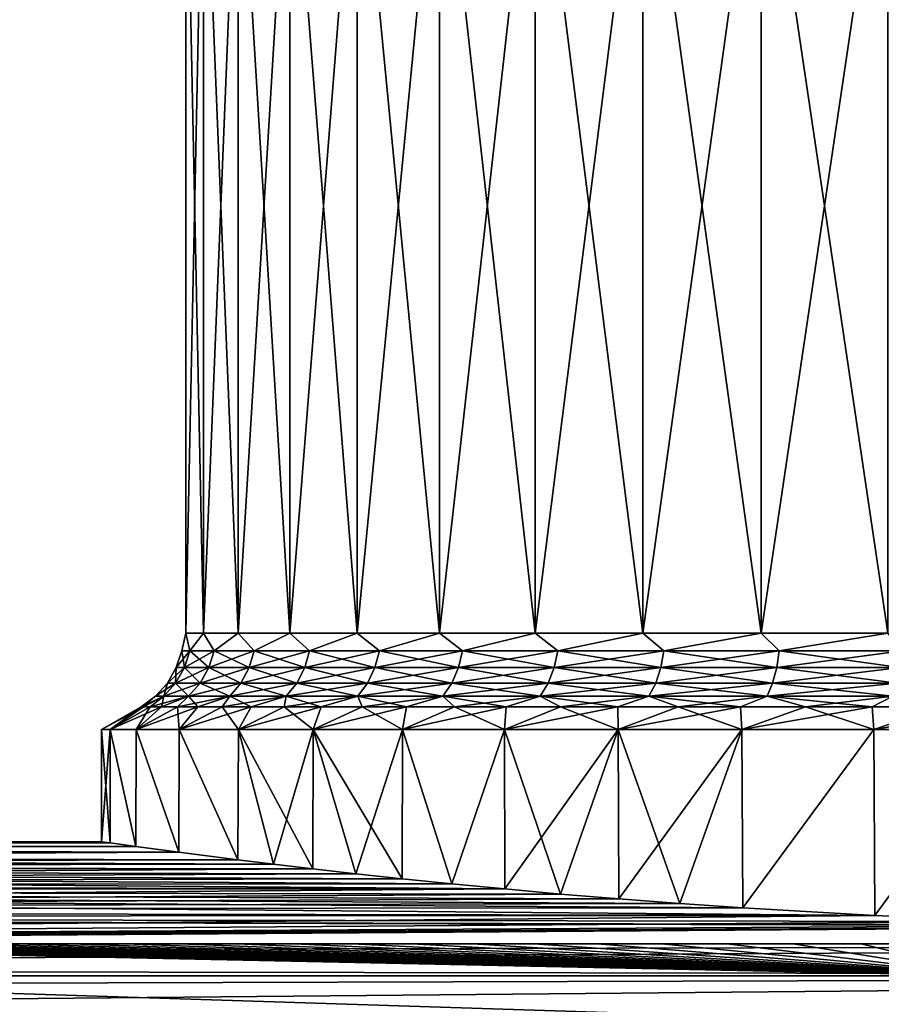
# Model space of a CAD drawing. Header units: metres. Extents: x -90 to 304, y -90 to 74.
# Tile 102 of 256: x 47.98 to 56.08, y 12.47 to 21.73. Entities that reach past the tile are written whole.
import ezdxf

# ---------------------------------------------------------------- set-up
doc = ezdxf.new("R2010")
doc.units = ezdxf.units.M
doc.layers.add('solid_21662050_350', color=7, linetype='CONTINUOUS')

msp = doc.modelspace()

# ---------------------------------------------------------------- linework, layer by layer
at = {"layer": 'solid_21662050_350'}
for points in [[(49.543175, 15.961881, -0.657888), (49.543175, 24, -0.657866), (49.70808, 24, -1.963255)], [(49.708084, 15.961881, -1.963288), (49.543175, 15.961881, -0.657888), (49.70808, 24, -1.963255)], [(49.543175, 15.961881, 0.657888), (49.543175, 24, 0.657866), (49.543175, 24, -0.657866)], [(49.543175, 15.961881, -0.657888), (49.543175, 15.961881, 0.657888), (49.543175, 24, -0.657866)], [(49.708084, 15.961881, 1.963288), (49.70808, 24, 1.963255), (49.543175, 24, 0.657866)], [(49.543175, 15.961881, 0.657888), (49.708084, 15.961881, 1.963288), (49.543175, 24, 0.657866)], [(49.708084, 15.961881, -1.963288), (49.70808, 24, -1.963255), (50.035301, 24, -3.237709)], [(50.035305, 15.961881, 3.237726), (50.035301, 24, 3.237709), (49.70808, 24, 1.963255)], [(49.708084, 15.961881, 1.963288), (50.035305, 15.961881, 3.237726), (49.70808, 24, 1.963255)], [(50.035305, 15.961881, -3.237726), (49.708084, 15.961881, -1.963288), (50.035301, 24, -3.237709)], [(50.035305, 15.961881, -3.237726), (50.035301, 24, -3.237709), (50.51968, 24, -4.461111)], [(50.519676, 15.961881, 4.461103), (50.51968, 24, 4.461111), (50.035301, 24, 3.237709)], [(50.035305, 15.961881, 3.237726), (50.519676, 15.961881, 4.461103), (50.035301, 24, 3.237709)], [(50.519676, 15.961881, -4.461102), (50.035305, 15.961881, -3.237726), (50.51968, 24, -4.461111)], [(50.519676, 15.961881, -4.461102), (50.51968, 24, -4.461111), (51.153572, 24, -5.61415)], [(51.153553, 15.961881, -5.614126), (50.519676, 15.961881, -4.461102), (51.153572, 24, -5.61415)], [(50.519676, 15.961881, 4.461103), (51.153553, 15.961881, 5.614126), (50.51968, 24, 4.461111)], [(51.153553, 15.961881, 5.614126), (51.153572, 24, 5.61415), (50.51968, 24, 4.461111)], [(51.153553, 15.961881, -5.614126), (51.153572, 24, -5.61415), (51.926964, 24, -6.678631)], [(51.926949, 15.961881, -6.67861), (51.153553, 15.961881, -5.614126), (51.926964, 24, -6.678631)], [(51.153553, 15.961881, 5.614126), (51.926949, 15.961881, 6.67861), (51.153572, 24, 5.61415)], [(51.926949, 15.961881, 6.67861), (51.926964, 24, 6.678631), (51.153572, 24, 5.61415)], [(51.926949, 15.961881, -6.67861), (51.926964, 24, -6.678631), (52.827648, 24, -7.637761)], [(52.82766, 15.961881, -7.637769), (51.926949, 15.961881, -6.67861), (52.827648, 24, -7.637761)], [(51.926949, 15.961881, 6.67861), (52.82766, 15.961881, 7.637769), (51.926964, 24, 6.678631)], [(52.82766, 15.961881, 7.637769), (52.827648, 24, 7.637761), (51.926964, 24, 6.678631)], [(52.82766, 15.961881, -7.637769), (52.827648, 24, -7.637761), (53.841454, 24, -8.476456)], [(53.84148, 15.961881, 8.476476), (53.841454, 24, 8.476456), (52.827648, 24, 7.637761)], [(52.82766, 15.961881, 7.637769), (53.84148, 15.961881, 8.476476), (52.827648, 24, 7.637761)], [(53.84148, 15.961881, -8.476477), (52.82766, 15.961881, -7.637769), (53.841454, 24, -8.476456)], [(53.84148, 15.961881, -8.476477), (53.841454, 24, -8.476456), (54.952408, 24, -9.181491)], [(54.952427, 15.961881, 9.181503), (54.952408, 24, 9.181491), (53.841454, 24, 8.476456)], [(53.84148, 15.961881, 8.476476), (54.952427, 15.961881, 9.181503), (53.841454, 24, 8.476456)], [(54.952427, 15.961881, -9.181503), (53.84148, 15.961881, -8.476477), (54.952408, 24, -9.181491)], [(54.952427, 15.961881, -9.181503), (54.952408, 24, -9.181491), (56.142979, 24, -9.741732)], [(56.142975, 15.961881, 9.741734), (56.142979, 24, 9.741732), (54.952408, 24, 9.181491)], [(54.952427, 15.961881, 9.181503), (56.142975, 15.961881, 9.741734), (54.952408, 24, 9.181491)], [(56.142975, 15.961881, -9.741734), (54.952427, 15.961881, -9.181503), (56.142979, 24, -9.741732)], [(49.505016, 15.795551), (49.543175, 15.961881, 0.657888), (49.543175, 15.961881, -0.657888)], [(49.581539, 15.795551, 1.26503), (49.543175, 15.961881, 0.657888), (49.505016, 15.795551)], [(49.505016, 15.795551), (49.543175, 15.961881, -0.657888), (49.581539, 15.795551, -1.26503)], [(49.581539, 15.795551, 1.26503), (49.708084, 15.961881, 1.963288), (49.543175, 15.961881, 0.657888)], [(49.581539, 15.795551, -1.26503), (49.543175, 15.961881, -0.657888), (49.708084, 15.961881, -1.963288)], [(49.809982, 15.795551, 2.511614), (49.708084, 15.961881, 1.963288), (49.581539, 15.795551, 1.26503)], [(49.581539, 15.795551, -1.26503), (49.708084, 15.961881, -1.963288), (49.809982, 15.795551, -2.511614)], [(49.809982, 15.795551, 2.511614), (50.035305, 15.961881, 3.237726), (49.708084, 15.961881, 1.963288)], [(49.809982, 15.795551, -2.511614), (49.708084, 15.961881, -1.963288), (50.035305, 15.961881, -3.237726)], [(50.187023, 15.795551, 3.721572), (50.035305, 15.961881, 3.237726), (49.809982, 15.795551, 2.511614)], [(49.809982, 15.795551, -2.511614), (50.035305, 15.961881, -3.237726), (50.187023, 15.795551, -3.721572)], [(50.187023, 15.795551, 3.721572), (50.519676, 15.961881, 4.461103), (50.035305, 15.961881, 3.237726)], [(50.187023, 15.795551, -3.721572), (50.035305, 15.961881, -3.237726), (50.519676, 15.961881, -4.461102)], [(50.707153, 15.795551, 4.877261), (50.519676, 15.961881, 4.461103), (50.187023, 15.795551, 3.721572)], [(50.187023, 15.795551, -3.721572), (50.519676, 15.961881, -4.461102), (50.707153, 15.795551, -4.877261)], [(50.707153, 15.795551, 4.877261), (51.153553, 15.961881, 5.614126), (50.519676, 15.961881, 4.461103)], [(50.707153, 15.795551, -4.877261), (50.519676, 15.961881, -4.461102), (51.153553, 15.961881, -5.614126)], [(51.362801, 15.795551, 5.961829), (51.153553, 15.961881, 5.614126), (50.707153, 15.795551, 4.877261)], [(50.707153, 15.795551, -4.877261), (51.153553, 15.961881, -5.614126), (51.362801, 15.795551, -5.961829)], [(51.362801, 15.795551, 5.961829), (51.926949, 15.961881, 6.67861), (51.153553, 15.961881, 5.614126)], [(51.362801, 15.795551, -5.961829), (51.153553, 15.961881, -5.614126), (51.926949, 15.961881, -6.67861)], [(52.144394, 15.795551, 6.95946), (51.926949, 15.961881, 6.67861), (51.362801, 15.795551, 5.961829)], [(51.362801, 15.795551, -5.961829), (51.926949, 15.961881, -6.67861), (52.144394, 15.795551, -6.95946)], [(52.144394, 15.795551, 6.95946), (52.82766, 15.961881, 7.637769), (51.926949, 15.961881, 6.67861)], [(52.144394, 15.795551, -6.95946), (51.926949, 15.961881, -6.67861), (52.82766, 15.961881, -7.637769)], [(53.040539, 15.795551, 7.855607), (52.82766, 15.961881, 7.637769), (52.144394, 15.795551, 6.95946)], [(52.144394, 15.795551, -6.95946), (52.82766, 15.961881, -7.637769), (53.040539, 15.795551, -7.855607)], [(53.040539, 15.795551, 7.855607), (53.84148, 15.961881, 8.476476), (52.82766, 15.961881, 7.637769)], [(53.040539, 15.795551, -7.855607), (52.82766, 15.961881, -7.637769), (53.84148, 15.961881, -8.476477)], [(54.03817, 15.795551, 8.6372), (53.84148, 15.961881, 8.476476), (53.040539, 15.795551, 7.855607)], [(53.040539, 15.795551, -7.855607), (53.84148, 15.961881, -8.476477), (54.03817, 15.795551, -8.6372)], [(54.03817, 15.795551, 8.6372), (54.952427, 15.961881, 9.181503), (53.84148, 15.961881, 8.476476)], [(54.03817, 15.795551, -8.6372), (53.84148, 15.961881, -8.476477), (54.952427, 15.961881, -9.181503)], [(55.122738, 15.795551, 9.292845), (54.952427, 15.961881, 9.181503), (54.03817, 15.795551, 8.6372)], [(54.03817, 15.795551, -8.6372), (54.952427, 15.961881, -9.181503), (55.122738, 15.795551, -9.292845)], [(55.122738, 15.795551, 9.292845), (56.142975, 15.961881, 9.741734), (54.952427, 15.961881, 9.181503)], [(55.122738, 15.795551, -9.292845), (54.952427, 15.961881, -9.181503), (56.142975, 15.961881, -9.741734)], [(56.278427, 15.795551, 9.812979), (56.142975, 15.961881, 9.741734), (55.122738, 15.795551, 9.292845)], [(55.122738, 15.795551, -9.292845), (56.142975, 15.961881, -9.741734), (56.278427, 15.795551, -9.812979)], [(49.581539, 15.795551, -1.26503), (49.530167, 15.636338, -1.271268), (49.45327, 15.636338)], [(49.505016, 15.795551), (49.45327, 15.636338), (49.530167, 15.636338, 1.271268)], [(49.505016, 15.795551), (49.581539, 15.795551, -1.26503), (49.45327, 15.636338)], [(49.581539, 15.795551, 1.26503), (49.505016, 15.795551), (49.530167, 15.636338, 1.271268)], [(49.809982, 15.795551, -2.511614), (49.759739, 15.636338, -2.523998), (49.530167, 15.636338, -1.271268)], [(49.581539, 15.795551, -1.26503), (49.809982, 15.795551, -2.511614), (49.530167, 15.636338, -1.271268)], [(49.581539, 15.795551, 1.26503), (49.530167, 15.636338, 1.271268), (49.759739, 15.636338, 2.523998)], [(49.809982, 15.795551, 2.511614), (49.581539, 15.795551, 1.26503), (49.759739, 15.636338, 2.523998)], [(50.187023, 15.795551, -3.721572), (50.138634, 15.636338, -3.739923), (49.759739, 15.636338, -2.523998)], [(49.809982, 15.795551, -2.511614), (50.187023, 15.795551, -3.721572), (49.759739, 15.636338, -2.523998)], [(49.809982, 15.795551, 2.511614), (49.759739, 15.636338, 2.523998), (50.138634, 15.636338, 3.739923)], [(50.187023, 15.795551, 3.721572), (49.809982, 15.795551, 2.511614), (50.138634, 15.636338, 3.739923)], [(50.707153, 15.795551, -4.877261), (50.661331, 15.636338, -4.90131), (50.138634, 15.636338, -3.739923)], [(50.187023, 15.795551, -3.721572), (50.707153, 15.795551, -4.877261), (50.138634, 15.636338, -3.739923)], [(50.187023, 15.795551, 3.721572), (50.138634, 15.636338, 3.739923), (50.661331, 15.636338, 4.90131)], [(50.707153, 15.795551, 4.877261), (50.187023, 15.795551, 3.721572), (50.661331, 15.636338, 4.90131)], [(51.362801, 15.795551, -5.961829), (51.32021, 15.636338, -5.991227), (50.661331, 15.636338, -4.90131)], [(50.707153, 15.795551, -4.877261), (51.362801, 15.795551, -5.961829), (50.661331, 15.636338, -4.90131)], [(50.707153, 15.795551, 4.877261), (50.661331, 15.636338, 4.90131), (51.32021, 15.636338, 5.991227)], [(51.362801, 15.795551, 5.961829), (50.707153, 15.795551, 4.877261), (51.32021, 15.636338, 5.991227)], [(52.144394, 15.795551, -6.95946), (52.105659, 15.636338, -6.993777), (51.32021, 15.636338, -5.991227)], [(51.362801, 15.795551, -5.961829), (52.144394, 15.795551, -6.95946), (51.32021, 15.636338, -5.991227)], [(51.362801, 15.795551, 5.961829), (51.32021, 15.636338, 5.991227), (52.105659, 15.636338, 6.993777)], [(52.144394, 15.795551, 6.95946), (51.362801, 15.795551, 5.961829), (52.105659, 15.636338, 6.993777)], [(53.040539, 15.795551, -7.855607), (53.006222, 15.636338, -7.894342), (52.105659, 15.636338, -6.993777)], [(52.144394, 15.795551, -6.95946), (53.040539, 15.795551, -7.855607), (52.105659, 15.636338, -6.993777)], [(52.144394, 15.795551, 6.95946), (52.105659, 15.636338, 6.993777), (53.006222, 15.636338, 7.894342)], [(53.040539, 15.795551, 7.855607), (52.144394, 15.795551, 6.95946), (53.006222, 15.636338, 7.894342)], [(54.03817, 15.795551, -8.6372), (54.008774, 15.636338, -8.67979), (53.006222, 15.636338, -7.894342)], [(53.040539, 15.795551, -7.855607), (54.03817, 15.795551, -8.6372), (53.006222, 15.636338, -7.894342)], [(53.040539, 15.795551, 7.855607), (53.006222, 15.636338, 7.894342), (54.008774, 15.636338, 8.67979)], [(54.03817, 15.795551, 8.6372), (53.040539, 15.795551, 7.855607), (54.008774, 15.636338, 8.67979)], [(55.122738, 15.795551, -9.292845), (55.09869, 15.636338, -9.338667), (54.008774, 15.636338, -8.67979)], [(54.03817, 15.795551, -8.6372), (55.122738, 15.795551, -9.292845), (54.008774, 15.636338, -8.67979)], [(54.03817, 15.795551, 8.6372), (54.008774, 15.636338, 8.67979), (55.09869, 15.636338, 9.338667)], [(55.122738, 15.795551, 9.292845), (54.03817, 15.795551, 8.6372), (55.09869, 15.636338, 9.338667)], [(56.278427, 15.795551, -9.812979), (56.260078, 15.636338, -9.861365), (55.09869, 15.636338, -9.338667)], [(55.122738, 15.795551, -9.292845), (56.278427, 15.795551, -9.812979), (55.09869, 15.636338, -9.338667)], [(55.122738, 15.795551, 9.292845), (55.09869, 15.636338, 9.338667), (56.260078, 15.636338, 9.861365)], [(56.278427, 15.795551, 9.812979), (55.122738, 15.795551, 9.292845), (56.260078, 15.636338, 9.861365)], [(49.530167, 15.636338, -1.271268), (49.447025, 15.491381, -1.281363), (49.369518, 15.491381)], [(49.45327, 15.636338), (49.369518, 15.491381), (49.447025, 15.491381, 1.281363)], [(49.45327, 15.636338), (49.530167, 15.636338, -1.271268), (49.369518, 15.491381)], [(49.759739, 15.636338, -2.523998), (49.678417, 15.491381, -2.544041), (49.447025, 15.491381, -1.281363)], [(49.530167, 15.636338, -1.271268), (49.759739, 15.636338, -2.523998), (49.447025, 15.491381, -1.281363)], [(49.530167, 15.636338, 1.271268), (49.447025, 15.491381, 1.281363), (49.678417, 15.491381, 2.544041)], [(49.530167, 15.636338, 1.271268), (49.45327, 15.636338), (49.447025, 15.491381, 1.281363)], [(49.759739, 15.636338, 2.523998), (49.530167, 15.636338, 1.271268), (49.678417, 15.491381, 2.544041)], [(50.138634, 15.636338, -3.739923), (50.060326, 15.491381, -3.769621), (49.678417, 15.491381, -2.544041)], [(49.759739, 15.636338, -2.523998), (50.138634, 15.636338, -3.739923), (49.678417, 15.491381, -2.544041)], [(49.759739, 15.636338, 2.523998), (49.678417, 15.491381, 2.544041), (50.060326, 15.491381, 3.769621)], [(50.138634, 15.636338, 3.739923), (49.759739, 15.636338, 2.523998), (50.060326, 15.491381, 3.769621)], [(50.661331, 15.636338, -4.90131), (50.587173, 15.491381, -4.940232), (50.060326, 15.491381, -3.769621)], [(50.138634, 15.636338, -3.739923), (50.661331, 15.636338, -4.90131), (50.060326, 15.491381, -3.769621)], [(50.138634, 15.636338, 3.739923), (50.060326, 15.491381, 3.769621), (50.587173, 15.491381, 4.940232)], [(50.661331, 15.636338, 4.90131), (50.138634, 15.636338, 3.739923), (50.587173, 15.491381, 4.940232)], [(51.32021, 15.636338, -5.991227), (51.251286, 15.491381, -6.038803), (50.587173, 15.491381, -4.940232)], [(50.661331, 15.636338, -4.90131), (51.32021, 15.636338, -5.991227), (50.587173, 15.491381, -4.940232)], [(50.661331, 15.636338, 4.90131), (50.587173, 15.491381, 4.940232), (51.251286, 15.491381, 6.038803)], [(51.32021, 15.636338, 5.991227), (50.661331, 15.636338, 4.90131), (51.251286, 15.491381, 6.038803)], [(52.105659, 15.636338, -6.993777), (52.042969, 15.491381, -7.049314), (51.251286, 15.491381, -6.038803)], [(51.32021, 15.636338, -5.991227), (52.105659, 15.636338, -6.993777), (51.251286, 15.491381, -6.038803)], [(51.32021, 15.636338, 5.991227), (51.251286, 15.491381, 6.038803), (52.042969, 15.491381, 7.049314)], [(52.105659, 15.636338, 6.993777), (51.32021, 15.636338, 5.991227), (52.042969, 15.491381, 7.049314)], [(53.006222, 15.636338, -7.894342), (52.950687, 15.491381, -7.957031), (52.042969, 15.491381, -7.049314)], [(52.105659, 15.636338, -6.993777), (53.006222, 15.636338, -7.894342), (52.042969, 15.491381, -7.049314)], [(52.105659, 15.636338, 6.993777), (52.042969, 15.491381, 7.049314), (52.950687, 15.491381, 7.957031)], [(53.006222, 15.636338, 7.894342), (52.105659, 15.636338, 6.993777), (52.950687, 15.491381, 7.957031)], [(54.008774, 15.636338, -8.67979), (53.961197, 15.491381, -8.748716), (52.950687, 15.491381, -7.957031)], [(53.006222, 15.636338, -7.894342), (54.008774, 15.636338, -8.67979), (52.950687, 15.491381, -7.957031)], [(53.006222, 15.636338, 7.894342), (52.950687, 15.491381, 7.957031), (53.961197, 15.491381, 8.748716)], [(54.008774, 15.636338, 8.67979), (53.006222, 15.636338, 7.894342), (53.961197, 15.491381, 8.748716)], [(55.09869, 15.636338, -9.338667), (55.059769, 15.491381, -9.412826), (53.961197, 15.491381, -8.748716)], [(54.008774, 15.636338, -8.67979), (55.09869, 15.636338, -9.338667), (53.961197, 15.491381, -8.748716)], [(54.008774, 15.636338, 8.67979), (53.961197, 15.491381, 8.748716), (55.059769, 15.491381, 9.412826)], [(55.09869, 15.636338, 9.338667), (54.008774, 15.636338, 8.67979), (55.059769, 15.491381, 9.412826)], [(56.260078, 15.636338, -9.861365), (56.230377, 15.491381, -9.939674), (55.059769, 15.491381, -9.412826)], [(55.09869, 15.636338, -9.338667), (56.260078, 15.636338, -9.861365), (55.059769, 15.491381, -9.412826)], [(55.09869, 15.636338, 9.338667), (55.059769, 15.491381, 9.412826), (56.230377, 15.491381, 9.939674)], [(56.260078, 15.636338, 9.861365), (55.09869, 15.636338, 9.338667), (56.230377, 15.491381, 9.939674)], [(49.447025, 15.491381, -1.281363), (49.335754, 15.367028, -1.294874), (49.257431, 15.367028)], [(49.369518, 15.491381), (49.257431, 15.367028), (49.335754, 15.367028, 1.294874)], [(49.369518, 15.491381), (49.447025, 15.491381, -1.281363), (49.257431, 15.367028)], [(49.678417, 15.491381, -2.544041), (49.569592, 15.367028, -2.570865), (49.335754, 15.367028, -1.294874)], [(49.447025, 15.491381, -1.281363), (49.678417, 15.491381, -2.544041), (49.335754, 15.367028, -1.294874)], [(49.447025, 15.491381, 1.281363), (49.335754, 15.367028, 1.294874), (49.569592, 15.367028, 2.570865)], [(49.447025, 15.491381, 1.281363), (49.369518, 15.491381), (49.335754, 15.367028, 1.294874)], [(49.678417, 15.491381, 2.544041), (49.447025, 15.491381, 1.281363), (49.569592, 15.367028, 2.570865)], [(50.060326, 15.491381, -3.769621), (49.955524, 15.367028, -3.809367), (49.569592, 15.367028, -2.570865)], [(49.678417, 15.491381, -2.544041), (50.060326, 15.491381, -3.769621), (49.569592, 15.367028, -2.570865)], [(49.678417, 15.491381, 2.544041), (49.569592, 15.367028, 2.570865), (49.955524, 15.367028, 3.809367)], [(50.060326, 15.491381, 3.769621), (49.678417, 15.491381, 2.544041), (49.955524, 15.367028, 3.809367)], [(50.587173, 15.491381, -4.940232), (50.487926, 15.367028, -4.992321), (49.955524, 15.367028, -3.809367)], [(50.060326, 15.491381, -3.769621), (50.587173, 15.491381, -4.940232), (49.955524, 15.367028, -3.809367)], [(50.060326, 15.491381, 3.769621), (49.955524, 15.367028, 3.809367), (50.487926, 15.367028, 4.992321)], [(50.587173, 15.491381, 4.940232), (50.060326, 15.491381, 3.769621), (50.487926, 15.367028, 4.992321)], [(51.251286, 15.491381, -6.038803), (51.159039, 15.367028, -6.102475), (50.487926, 15.367028, -4.992321)], [(50.587173, 15.491381, -4.940232), (51.251286, 15.491381, -6.038803), (50.487926, 15.367028, -4.992321)], [(50.587173, 15.491381, 4.940232), (50.487926, 15.367028, 4.992321), (51.159039, 15.367028, 6.102475)], [(51.251286, 15.491381, 6.038803), (50.587173, 15.491381, 4.940232), (51.159039, 15.367028, 6.102475)], [(52.042969, 15.491381, -7.049314), (51.959072, 15.367028, -7.123641), (51.159039, 15.367028, -6.102475)], [(51.251286, 15.491381, -6.038803), (52.042969, 15.491381, -7.049314), (51.159039, 15.367028, -6.102475)], [(51.251286, 15.491381, 6.038803), (51.159039, 15.367028, 6.102475), (51.959072, 15.367028, 7.123641)], [(52.042969, 15.491381, 7.049314), (51.251286, 15.491381, 6.038803), (51.959072, 15.367028, 7.123641)], [(52.950687, 15.491381, -7.957031), (52.876358, 15.367028, -8.040929), (51.959072, 15.367028, -7.123641)], [(52.042969, 15.491381, -7.049314), (52.950687, 15.491381, -7.957031), (51.959072, 15.367028, -7.123641)], [(52.042969, 15.491381, 7.049314), (51.959072, 15.367028, 7.123641), (52.876358, 15.367028, 8.040929)], [(52.950687, 15.491381, 7.957031), (52.042969, 15.491381, 7.049314), (52.876358, 15.367028, 8.040929)], [(53.961197, 15.491381, -8.748716), (53.897526, 15.367028, -8.840961), (52.876358, 15.367028, -8.040929)], [(52.950687, 15.491381, -7.957031), (53.961197, 15.491381, -8.748716), (52.876358, 15.367028, -8.040929)], [(52.950687, 15.491381, 7.957031), (52.876358, 15.367028, 8.040929), (53.897526, 15.367028, 8.840961)], [(53.961197, 15.491381, 8.748716), (52.950687, 15.491381, 7.957031), (53.897526, 15.367028, 8.840961)], [(55.059769, 15.491381, -9.412826), (55.007679, 15.367028, -9.512073), (53.897526, 15.367028, -8.840961)], [(53.961197, 15.491381, -8.748716), (55.059769, 15.491381, -9.412826), (53.897526, 15.367028, -8.840961)], [(53.961197, 15.491381, 8.748716), (53.897526, 15.367028, 8.840961), (55.007679, 15.367028, 9.512073)], [(55.059769, 15.491381, 9.412826), (53.961197, 15.491381, 8.748716), (55.007679, 15.367028, 9.512073)], [(56.230377, 15.491381, -9.939674), (56.190632, 15.367028, -10.044477), (55.007679, 15.367028, -9.512073)], [(55.059769, 15.491381, -9.412826), (56.230377, 15.491381, -9.939674), (55.007679, 15.367028, -9.512073)], [(55.059769, 15.491381, 9.412826), (55.007679, 15.367028, 9.512073), (56.190632, 15.367028, 10.044477)], [(56.230377, 15.491381, 9.939674), (55.059769, 15.491381, 9.412826), (56.190632, 15.367028, 10.044477)], [(49.335754, 15.367028, -1.294874), (49.143963, 15.26906, -0.683006), (49.122501, 15.26906, -0.000001)], [(49.257431, 15.367028), (49.122501, 15.26906, -0.000001), (49.143963, 15.26906, 0.683004)], [(49.257431, 15.367028), (49.335754, 15.367028, -1.294874), (49.122501, 15.26906, -0.000001)], [(49.335754, 15.367028, -1.294874), (49.208271, 15.26906, -1.363316), (49.143963, 15.26906, -0.683006)], [(49.335754, 15.367028, 1.294874), (49.143963, 15.26906, 0.683004), (49.208271, 15.26906, 1.363314)], [(49.335754, 15.367028, 1.294874), (49.257431, 15.367028), (49.143963, 15.26906, 0.683004)], [(49.569592, 15.367028, -2.570865), (49.31517, 15.26906, -2.038245), (49.208271, 15.26906, -1.363316)], [(49.335754, 15.367028, -1.294874), (49.569592, 15.367028, -2.570865), (49.208271, 15.26906, -1.363316)], [(49.335754, 15.367028, 1.294874), (49.208271, 15.26906, 1.363314), (49.31517, 15.26906, 2.038243)], [(49.569592, 15.367028, -2.570865), (49.464237, 15.26906, -2.70513), (49.31517, 15.26906, -2.038245)], [(49.569592, 15.367028, 2.570865), (49.31517, 15.26906, 2.038243), (49.464237, 15.26906, 2.705128)], [(49.569592, 15.367028, 2.570865), (49.335754, 15.367028, 1.294874), (49.31517, 15.26906, 2.038243)], [(49.955524, 15.367028, -3.809367), (49.654884, 15.26906, -3.361339), (49.464237, 15.26906, -2.70513)], [(49.569592, 15.367028, -2.570865), (49.955524, 15.367028, -3.809367), (49.464237, 15.26906, -2.70513)], [(49.569592, 15.367028, 2.570865), (49.464237, 15.26906, 2.705128), (49.654884, 15.26906, 3.361337)], [(49.955524, 15.367028, 3.809367), (49.569592, 15.367028, 2.570865), (49.654884, 15.26906, 3.361337)], [(49.955524, 15.367028, -3.809367), (49.88636, 15.26906, -4.004282), (49.654884, 15.26906, -3.361339)], [(49.955524, 15.367028, 3.809367), (49.654884, 15.26906, 3.361337), (49.88636, 15.26906, 4.004281)], [(50.487926, 15.367028, -4.992321), (50.157749, 15.26906, -4.631423), (49.88636, 15.26906, -4.004282)], [(49.955524, 15.367028, -3.809367), (50.487926, 15.367028, -4.992321), (49.88636, 15.26906, -4.004282)], [(49.955524, 15.367028, 3.809367), (49.88636, 15.26906, 4.004281), (50.157745, 15.26906, 4.631421)], [(50.487926, 15.367028, 4.992321), (49.955524, 15.367028, 3.809367), (50.157745, 15.26906, 4.631421)], [(50.487926, 15.367028, 4.992321), (50.157745, 15.26906, 4.631421), (50.467979, 15.26906, 5.240283)], [(50.487926, 15.367028, -4.992321), (50.467979, 15.26906, -5.240285), (50.157749, 15.26906, -4.631423)], [(51.159039, 15.367028, -6.102475), (50.81583, 15.26906, -5.828466), (50.467979, 15.26906, -5.240285)], [(50.487926, 15.367028, -4.992321), (51.159039, 15.367028, -6.102475), (50.467979, 15.26906, -5.240285)], [(50.487926, 15.367028, 4.992321), (50.467979, 15.26906, 5.240283), (50.815826, 15.26906, 5.828464)], [(51.159039, 15.367028, 6.102475), (50.487926, 15.367028, 4.992321), (50.815826, 15.26906, 5.828464)], [(51.159039, 15.367028, 6.102475), (50.815826, 15.26906, 5.828464), (51.199924, 15.26906, 6.393643)], [(51.159039, 15.367028, -6.102475), (51.199924, 15.26906, -6.393645), (50.81583, 15.26906, -5.828466)], [(51.159039, 15.367028, -6.102475), (51.959072, 15.367028, -7.123641), (51.199924, 15.26906, -6.393645)], [(51.159039, 15.367028, 6.102475), (51.199924, 15.26906, 6.393643), (51.618752, 15.26906, 6.933589)], [(51.959072, 15.367028, 7.123641), (51.159039, 15.367028, 6.102475), (51.618752, 15.26906, 6.933589)], [(51.959072, 15.367028, -7.123641), (51.618752, 15.26906, -6.933591), (51.199924, 15.26906, -6.393645)], [(51.959072, 15.367028, -7.123641), (52.070656, 15.26906, -7.446172), (51.618752, 15.26906, -6.933591)], [(51.959072, 15.367028, 7.123641), (51.618752, 15.26906, 6.933589), (52.070652, 15.26906, 7.446171)], [(51.959072, 15.367028, -7.123641), (52.876358, 15.367028, -8.040929), (52.070656, 15.26906, -7.446172)], [(51.959072, 15.367028, 7.123641), (52.070652, 15.26906, 7.446171), (52.553848, 15.26906, 7.929366)], [(52.876358, 15.367028, 8.040929), (51.959072, 15.367028, 7.123641), (52.553848, 15.26906, 7.929366)], [(52.876358, 15.367028, -8.040929), (52.553852, 15.26906, -7.929367), (52.070656, 15.26906, -7.446172)], [(52.876358, 15.367028, 8.040929), (52.553848, 15.26906, 7.929366), (53.066433, 15.26906, 8.381268)], [(52.876358, 15.367028, -8.040929), (53.066433, 15.26906, -8.381269), (52.553852, 15.26906, -7.929367)], [(52.876358, 15.367028, -8.040929), (53.897526, 15.367028, -8.840961), (53.066433, 15.26906, -8.381269)], [(52.876358, 15.367028, 8.040929), (53.066433, 15.26906, 8.381268), (53.60638, 15.26906, 8.800094)], [(53.897526, 15.367028, 8.840961), (52.876358, 15.367028, 8.040929), (53.60638, 15.26906, 8.800094)], [(53.897526, 15.367028, -8.840961), (53.606384, 15.26906, -8.800095), (53.066433, 15.26906, -8.381269)], [(53.897526, 15.367028, 8.840961), (53.60638, 15.26906, 8.800094), (54.171562, 15.26906, 9.184188)], [(53.897526, 15.367028, -8.840961), (54.171562, 15.26906, -9.184189), (53.606384, 15.26906, -8.800095)], [(53.897526, 15.367028, -8.840961), (55.007679, 15.367028, -9.512073), (54.171562, 15.26906, -9.184189)], [(53.897526, 15.367028, 8.840961), (54.171562, 15.26906, 9.184188), (54.759739, 15.26906, 9.532035)], [(55.007679, 15.367028, 9.512073), (53.897526, 15.367028, 8.840961), (54.759739, 15.26906, 9.532035)], [(55.007679, 15.367028, -9.512073), (54.759743, 15.26906, -9.532036), (54.171562, 15.26906, -9.184189)], [(55.007679, 15.367028, 9.512073), (54.759739, 15.26906, 9.532035), (55.368603, 15.26906, 9.842263)], [(55.007679, 15.367028, -9.512073), (55.368603, 15.26906, -9.842264), (54.759743, 15.26906, -9.532036)], [(55.007679, 15.367028, -9.512073), (56.190632, 15.367028, -10.044477), (55.368603, 15.26906, -9.842264)], [(55.007679, 15.367028, 9.512073), (55.368603, 15.26906, 9.842263), (55.995743, 15.26906, 10.113651)], [(56.190632, 15.367028, 10.044477), (55.007679, 15.367028, 9.512073), (55.995743, 15.26906, 10.113651)], [(56.190632, 15.367028, -10.044477), (55.995747, 15.26906, -10.113651), (55.368603, 15.26906, -9.842264)], [(56.190632, 15.367028, 10.044477), (55.995743, 15.26906, 10.113651), (56.638691, 15.26906, 10.345125)], [(56.190632, 15.367028, -10.044477), (56.638695, 15.26906, -10.345125), (55.995747, 15.26906, -10.113651)], [(49.143963, 15.26906, -0.683006), (48.832027, 15.053997, -1.356059), (48.75, 15.053997)], [(49.122501, 15.26906, -0.000001), (48.75, 15.053997), (48.832027, 15.053997, 1.356059)], [(49.122501, 15.26906, -0.000001), (49.143963, 15.26906, -0.683006), (48.75, 15.053997)], [(49.31517, 15.26906, -2.038245), (49.076923, 15.053997, -2.692372), (48.832027, 15.053997, -1.356059)], [(49.208271, 15.26906, -1.363316), (49.31517, 15.26906, -2.038245), (48.832027, 15.053997, -1.356059)], [(49.143963, 15.26906, -0.683006), (49.208271, 15.26906, -1.363316), (48.832027, 15.053997, -1.356059)], [(49.208271, 15.26906, 1.363314), (48.832027, 15.053997, 1.356059), (49.076923, 15.053997, 2.692372)], [(49.143963, 15.26906, 0.683004), (49.122501, 15.26906, -0.000001), (48.832027, 15.053997, 1.356059)], [(49.208271, 15.26906, 1.363314), (49.143963, 15.26906, 0.683004), (48.832027, 15.053997, 1.356059)], [(49.654884, 15.26906, -3.361339), (49.481079, 15.053997, -3.989338), (49.076923, 15.053997, -2.692372)], [(49.464237, 15.26906, -2.70513), (49.654884, 15.26906, -3.361339), (49.076923, 15.053997, -2.692372)], [(49.31517, 15.26906, -2.038245), (49.464237, 15.26906, -2.70513), (49.076923, 15.053997, -2.692372)], [(49.464237, 15.26906, 2.705128), (49.076923, 15.053997, 2.692372), (49.481079, 15.053997, 3.989338)], [(49.31517, 15.26906, 2.038243), (49.208271, 15.26906, 1.363314), (49.076923, 15.053997, 2.692372)], [(49.464237, 15.26906, 2.705128), (49.31517, 15.26906, 2.038243), (49.076923, 15.053997, 2.692372)], [(49.654884, 15.26906, 3.361337), (49.464237, 15.26906, 2.705128), (49.481079, 15.053997, 3.989338)], [(50.157749, 15.26906, -4.631423), (50.038605, 15.053997, -5.228107), (49.481079, 15.053997, -3.989338)], [(49.88636, 15.26906, -4.004282), (50.157749, 15.26906, -4.631423), (49.481079, 15.053997, -3.989338)], [(49.654884, 15.26906, -3.361339), (49.88636, 15.26906, -4.004282), (49.481079, 15.053997, -3.989338)], [(49.88636, 15.26906, 4.004281), (49.481079, 15.053997, 3.989338), (50.038605, 15.053997, 5.228107)], [(49.88636, 15.26906, 4.004281), (49.654884, 15.26906, 3.361337), (49.481079, 15.053997, 3.989338)], [(50.157745, 15.26906, 4.631421), (49.88636, 15.26906, 4.004281), (50.038605, 15.053997, 5.228107)], [(50.81583, 15.26906, -5.828466), (50.741394, 15.053997, -6.390677), (50.038605, 15.053997, -5.228107)], [(50.467979, 15.26906, -5.240285), (50.81583, 15.26906, -5.828466), (50.038605, 15.053997, -5.228107)], [(50.157749, 15.26906, -4.631423), (50.467979, 15.26906, -5.240285), (50.038605, 15.053997, -5.228107)], [(50.467979, 15.26906, 5.240283), (50.038605, 15.053997, 5.228107), (50.741394, 15.053997, 6.390677)], [(50.467979, 15.26906, 5.240283), (50.157745, 15.26906, 4.631421), (50.038605, 15.053997, 5.228107)], [(50.815826, 15.26906, 5.828464), (50.467979, 15.26906, 5.240283), (50.741394, 15.053997, 6.390677)], [(51.618752, 15.26906, -6.933591), (51.579201, 15.053997, -7.46007), (50.741394, 15.053997, -6.390677)], [(51.199924, 15.26906, -6.393645), (51.618752, 15.26906, -6.933591), (50.741394, 15.053997, -6.390677)], [(50.81583, 15.26906, -5.828466), (51.199924, 15.26906, -6.393645), (50.741394, 15.053997, -6.390677)], [(51.199924, 15.26906, 6.393643), (50.741394, 15.053997, 6.390677), (51.579201, 15.053997, 7.46007)], [(51.199924, 15.26906, 6.393643), (50.815826, 15.26906, 5.828464), (50.741394, 15.053997, 6.390677)], [(51.618752, 15.26906, 6.933589), (51.199924, 15.26906, 6.393643), (51.579201, 15.053997, 7.46007)], [(52.553852, 15.26906, -7.929367), (52.539867, 15.053997, -8.420745), (51.579201, 15.053997, -7.46007)], [(52.070656, 15.26906, -7.446172), (52.553852, 15.26906, -7.929367), (51.579201, 15.053997, -7.46007)], [(51.618752, 15.26906, -6.933591), (52.070656, 15.26906, -7.446172), (51.579201, 15.053997, -7.46007)], [(52.070652, 15.26906, 7.446171), (51.579201, 15.053997, 7.46007), (52.539867, 15.053997, 8.420745)], [(52.070652, 15.26906, 7.446171), (51.618752, 15.26906, 6.933589), (51.579201, 15.053997, 7.46007)], [(52.553848, 15.26906, 7.929366), (52.070652, 15.26906, 7.446171), (52.539867, 15.053997, 8.420745)], [(53.606384, 15.26906, -8.800095), (53.609364, 15.053997, -9.258633), (52.539867, 15.053997, -8.420745)], [(53.066433, 15.26906, -8.381269), (53.606384, 15.26906, -8.800095), (52.539867, 15.053997, -8.420745)], [(52.553852, 15.26906, -7.929367), (53.066433, 15.26906, -8.381269), (52.539867, 15.053997, -8.420745)], [(53.066433, 15.26906, 8.381268), (52.539867, 15.053997, 8.420745), (53.609364, 15.053997, 9.258633)], [(53.066433, 15.26906, 8.381268), (52.553848, 15.26906, 7.929366), (52.539867, 15.053997, 8.420745)], [(53.60638, 15.26906, 8.800094), (53.066433, 15.26906, 8.381268), (53.609364, 15.053997, 9.258633)], [(54.171562, 15.26906, 9.184188), (53.60638, 15.26906, 8.800094), (53.609364, 15.053997, 9.258633)], [(53.606384, 15.26906, -8.800095), (54.171562, 15.26906, -9.184189), (53.609364, 15.053997, -9.258633)], [(54.759743, 15.26906, -9.532036), (54.771942, 15.053997, -9.961422), (53.609364, 15.053997, -9.258633)], [(54.171562, 15.26906, -9.184189), (54.759743, 15.26906, -9.532036), (53.609364, 15.053997, -9.258633)], [(54.171562, 15.26906, 9.184188), (53.609364, 15.053997, 9.258633), (54.771942, 15.053997, 9.961422)], [(54.759739, 15.26906, 9.532035), (54.171562, 15.26906, 9.184188), (54.771942, 15.053997, 9.961422)], [(55.368603, 15.26906, 9.842263), (54.759739, 15.26906, 9.532035), (54.771942, 15.053997, 9.961422)], [(54.759743, 15.26906, -9.532036), (55.368603, 15.26906, -9.842264), (54.771942, 15.053997, -9.961422)], [(55.995747, 15.26906, -10.113651), (56.010689, 15.053997, -10.51893), (54.771942, 15.053997, -9.961422)], [(55.368603, 15.26906, -9.842264), (55.995747, 15.26906, -10.113651), (54.771942, 15.053997, -9.961422)], [(55.368603, 15.26906, 9.842263), (54.771942, 15.053997, 9.961422), (56.010689, 15.053997, 10.51893)], [(55.995743, 15.26906, 10.113651), (55.368603, 15.26906, 9.842263), (56.010689, 15.053997, 10.51893)], [(56.638691, 15.26906, 10.345125), (55.995743, 15.26906, 10.113651), (56.010689, 15.053997, 10.51893)], [(55.995747, 15.26906, -10.113651), (56.638695, 15.26906, -10.345125), (56.010689, 15.053997, -10.51893)], [(57.294907, 15.26906, -10.535771), (57.307606, 15.053997, -10.923072), (56.010689, 15.053997, -10.51893)], [(56.638695, 15.26906, -10.345125), (57.294907, 15.26906, -10.535771), (56.010689, 15.053997, -10.51893)], [(56.638691, 15.26906, 10.345125), (56.010689, 15.053997, 10.51893), (57.307606, 15.053997, 10.923072)], [(48.832027, 15.053997, -1.356059), (48.83139, 13.988595, -1.350796), (48.749996, 14, -0.000107)], [(48.75, 15.053997), (48.749996, 14, -0.000107), (48.831364, 13.988599, 1.350584)], [(48.75, 15.053997), (48.832027, 15.053997, -1.356059), (48.749996, 14, -0.000107)], [(48.832027, 15.053997, 1.356059), (48.75, 15.053997), (48.831364, 13.988599, 1.350584)], [(48.832027, 15.053997, 1.356059), (48.831364, 13.988599, 1.350584), (49.074604, 13.954998, 2.68295)], [(48.832027, 15.053997, -1.356059), (49.07465, 13.954992, -2.683136), (48.83139, 13.988595, -1.350796)], [(48.832027, 15.053997, -1.356059), (49.076923, 15.053997, -2.692372), (49.07465, 13.954992, -2.683136)], [(49.076923, 15.053997, 2.692372), (48.832027, 15.053997, 1.356059), (49.074604, 13.954998, 2.68295)], [(49.076923, 15.053997, 2.692372), (49.074604, 13.954998, 2.68295), (49.476795, 13.901034, 3.978034)], [(49.076923, 15.053997, -2.692372), (49.477135, 13.90099, -3.978905), (49.07465, 13.954992, -2.683136)], [(49.076923, 15.053997, -2.692372), (49.481079, 15.053997, -3.989338), (49.477135, 13.90099, -3.978905)], [(49.481079, 15.053997, 3.989338), (49.076923, 15.053997, 2.692372), (49.476795, 13.901034, 3.978034)], [(49.481079, 15.053997, 3.989338), (49.476795, 13.901034, 3.978034), (50.033665, 13.829603, 5.218671)], [(49.481079, 15.053997, -3.989338), (50.033714, 13.829597, -5.218771), (49.477135, 13.90099, -3.978905)], [(49.481079, 15.053997, -3.989338), (50.038605, 15.053997, -5.228107), (50.033714, 13.829597, -5.218771)], [(50.038605, 15.053997, 5.228107), (49.481079, 15.053997, 3.989338), (50.033665, 13.829603, 5.218671)], [(50.038605, 15.053997, 5.228107), (50.033665, 13.829603, 5.218671), (50.367596, 13.7886, 5.812001)], [(50.038605, 15.053997, -5.228107), (50.367588, 13.788601, -5.811985), (50.033714, 13.829597, -5.218771)], [(50.038605, 15.053997, -5.228107), (50.741394, 15.053997, -6.390677), (50.367588, 13.788601, -5.811985)], [(50.038605, 15.053997, 5.228107), (50.367596, 13.7886, 5.812001), (50.737209, 13.744823, 6.384599)], [(50.741394, 15.053997, 6.390677), (50.038605, 15.053997, 5.228107), (50.737209, 13.744823, 6.384599)], [(50.741394, 15.053997, -6.390677), (50.737202, 13.744824, -6.38459), (50.367588, 13.788601, -5.811985)], [(50.741394, 15.053997, -6.390677), (51.140949, 13.698935, -6.933958), (50.737202, 13.744824, -6.38459)], [(50.741394, 15.053997, 6.390677), (50.737209, 13.744823, 6.384599), (51.140961, 13.698934, 6.933969)], [(50.741394, 15.053997, -6.390677), (51.579201, 15.053997, -7.46007), (51.140949, 13.698935, -6.933958)], [(50.741394, 15.053997, 6.390677), (51.140961, 13.698934, 6.933969), (51.577614, 13.65158, 7.458272)], [(51.579201, 15.053997, 7.46007), (50.741394, 15.053997, 6.390677), (51.577614, 13.65158, 7.458272)], [(51.579201, 15.053997, -7.46007), (51.577606, 13.651581, -7.458261), (51.140949, 13.698935, -6.933958)], [(51.579201, 15.053997, -7.46007), (52.045216, 13.603493, -7.955118), (51.577606, 13.651581, -7.458261)], [(51.579201, 15.053997, 7.46007), (51.577614, 13.65158, 7.458272), (52.045223, 13.603492, 7.955128)], [(51.579201, 15.053997, -7.46007), (52.539867, 15.053997, -8.420745), (52.045216, 13.603493, -7.955118)], [(52.539867, 15.053997, 8.420745), (51.579201, 15.053997, 7.46007), (52.045223, 13.603492, 7.955128)], [(52.539867, 15.053997, -8.420745), (52.542217, 13.555365, -8.422821), (52.045216, 13.603493, -7.955118)], [(52.539867, 15.053997, 8.420745), (52.045223, 13.603492, 7.955128), (52.542229, 13.555364, 8.42283)], [(52.539867, 15.053997, -8.420745), (53.609364, 15.053997, -9.258633), (52.542217, 13.555365, -8.422821)], [(52.539867, 15.053997, 8.420745), (52.542229, 13.555364, 8.42283), (53.066471, 13.507933, 8.859383)], [(53.609364, 15.053997, 9.258633), (52.539867, 15.053997, 8.420745), (53.066471, 13.507933, 8.859383)], [(53.609364, 15.053997, -9.258633), (53.06646, 13.507934, -8.859374), (52.542217, 13.555365, -8.422821)], [(53.609364, 15.053997, -9.258633), (53.615955, 13.461901, -9.263175), (53.06646, 13.507934, -8.859374)], [(53.609364, 15.053997, 9.258633), (53.066471, 13.507933, 8.859383), (53.615963, 13.4619, 9.263183)], [(53.609364, 15.053997, -9.258633), (54.771942, 15.053997, -9.961422), (53.615955, 13.461901, -9.263175)], [(53.609364, 15.053997, 9.258633), (53.615963, 13.4619, 9.263183), (54.188595, 13.417945, 9.632756)], [(54.771942, 15.053997, 9.961422), (53.609364, 15.053997, 9.258633), (54.188595, 13.417945, 9.632756)], [(54.771942, 15.053997, -9.961422), (54.188583, 13.417946, -9.632749), (53.615955, 13.461901, -9.263175)], [(54.771942, 15.053997, -9.961422), (54.781864, 13.376738, -9.966621), (54.188583, 13.417946, -9.632749)], [(54.771942, 15.053997, 9.961422), (54.188595, 13.417945, 9.632756), (54.781876, 13.376737, 9.966627)], [(54.771942, 15.053997, -9.961422), (56.010689, 15.053997, -10.51893), (54.781864, 13.376738, -9.966621)], [(56.010689, 15.053997, 10.51893), (54.771942, 15.053997, 9.961422), (54.781876, 13.376737, 9.966627)], [(56.010689, 15.053997, -10.51893), (56.021828, 13.304876, -10.523149), (54.781864, 13.376738, -9.966621)], [(56.010689, 15.053997, 10.51893), (54.781876, 13.376737, 9.966627), (56.021843, 13.304875, 10.523153)], [(56.010689, 15.053997, -10.51893), (57.307606, 15.053997, -10.923072), (56.021828, 13.304876, -10.523149)], [(57.307606, 15.053997, 10.923072), (56.010689, 15.053997, 10.51893), (56.021843, 13.304875, 10.523153)], [(57.307606, 15.053997, -10.923072), (57.317238, 13.250456, -10.925443), (56.021828, 13.304876, -10.523149)], [(57.307606, 15.053997, 10.923072), (56.021843, 13.304875, 10.523153), (57.317253, 13.250455, 10.925446)], [(48.749996, 14, -0.000107), (27.148138, 13.999704, -0.217643), (27.173729, 13.979833, 1.796204)], [(48.749996, 14, -0.000107), (48.83139, 13.988595, -1.350796), (27.148138, 13.999704, -0.217643)], [(48.83139, 13.988595, -1.350796), (27.187874, 13.968828, -2.233037), (27.148138, 13.999704, -0.217643)], [(48.831364, 13.988599, 1.350584), (48.749996, 14, -0.000107), (27.173729, 13.979833, 1.796204)], [(49.074604, 13.954998, 2.68295), (48.831364, 13.988599, 1.350584), (27.173729, 13.979833, 1.796204)], [(49.074604, 13.954998, 2.68295), (27.173729, 13.979833, 1.796204), (27.265095, 13.908594, 3.823166)], [(48.83139, 13.988595, -1.350796), (49.07465, 13.954992, -2.683136), (27.187874, 13.968828, -2.233037)], [(49.477135, 13.90099, -3.978905), (27.293642, 13.886247, -4.264687), (27.187874, 13.968828, -2.233037)], [(49.07465, 13.954992, -2.683136), (49.477135, 13.90099, -3.978905), (27.187874, 13.968828, -2.233037)], [(49.476795, 13.901034, 3.978034), (49.074604, 13.954998, 2.68295), (27.265095, 13.908594, 3.823166)], [(49.476795, 13.901034, 3.978034), (27.265095, 13.908594, 3.823166), (27.423733, 13.783806, 5.877437)], [(49.477135, 13.90099, -3.978905), (50.033714, 13.829597, -5.218771), (27.293642, 13.886247, -4.264687)], [(50.367588, 13.788601, -5.811985), (27.467129, 13.749418, -6.326952), (27.293642, 13.886247, -4.264687)], [(50.033714, 13.829597, -5.218771), (50.367588, 13.788601, -5.811985), (27.293642, 13.886247, -4.264687)], [(50.033665, 13.829603, 5.218671), (49.476795, 13.901034, 3.978034), (27.423733, 13.783806, 5.877437)], [(50.367596, 13.7886, 5.812001), (50.033665, 13.829603, 5.218671), (27.423733, 13.783806, 5.877437)], [(50.737209, 13.744823, 6.384599), (50.367596, 13.7886, 5.812001), (27.423733, 13.783806, 5.877437)], [(50.737209, 13.744823, 6.384599), (27.423733, 13.783806, 5.877437), (27.65222, 13.60153, 7.974738)], [(50.367588, 13.788601, -5.811985), (50.737202, 13.744824, -6.38459), (27.467129, 13.749418, -6.326952)], [(52.542217, 13.555365, -8.422821), (27.711157, 13.554015, -8.43556), (27.467129, 13.749418, -6.326952)], [(52.045216, 13.603493, -7.955118), (52.542217, 13.555365, -8.422821), (27.467129, 13.749418, -6.326952)], [(51.577606, 13.651581, -7.458261), (52.045216, 13.603493, -7.955118), (27.467129, 13.749418, -6.326952)], [(51.140949, 13.698935, -6.933958), (51.577606, 13.651581, -7.458261), (27.467129, 13.749418, -6.326952)], [(50.737202, 13.744824, -6.38459), (51.140949, 13.698935, -6.933958), (27.467129, 13.749418, -6.326952)], [(51.140961, 13.698934, 6.933969), (50.737209, 13.744823, 6.384599), (27.65222, 13.60153, 7.974738)], [(51.577614, 13.65158, 7.458272), (51.140961, 13.698934, 6.933969), (27.65222, 13.60153, 7.974738)], [(52.045223, 13.603492, 7.955128), (51.577614, 13.65158, 7.458272), (27.65222, 13.60153, 7.974738)], [(52.542229, 13.555364, 8.42283), (52.045223, 13.603492, 7.955128), (27.65222, 13.60153, 7.974738)], [(52.542229, 13.555364, 8.42283), (27.65222, 13.60153, 7.974738), (27.953972, 13.356109, 10.129559)], [(52.542217, 13.555365, -8.422821), (53.06646, 13.507934, -8.859374), (27.711157, 13.554015, -8.43556)], [(56.021828, 13.304876, -10.523149), (28.029428, 13.293888, -10.605625), (27.711157, 13.554015, -8.43556)], [(54.781864, 13.376738, -9.966621), (56.021828, 13.304876, -10.523149), (27.711157, 13.554015, -8.43556)], [(54.188583, 13.417946, -9.632749), (54.781864, 13.376738, -9.966621), (27.711157, 13.554015, -8.43556)], [(53.615955, 13.461901, -9.263175), (54.188583, 13.417946, -9.632749), (27.711157, 13.554015, -8.43556)], [(53.06646, 13.507934, -8.859374), (53.615955, 13.461901, -9.263175), (27.711157, 13.554015, -8.43556)], [(53.066471, 13.507933, 8.859383), (52.542229, 13.555364, 8.42283), (27.953972, 13.356109, 10.129559)], [(53.615963, 13.4619, 9.263183), (53.066471, 13.507933, 8.859383), (27.953972, 13.356109, 10.129559)], [(54.188595, 13.417945, 9.632756), (53.615963, 13.4619, 9.263183), (27.953972, 13.356109, 10.129559)], [(54.781876, 13.376737, 9.966627), (54.188595, 13.417945, 9.632756), (27.953972, 13.356109, 10.129559)], [(56.021843, 13.304875, 10.523153), (54.781876, 13.376737, 9.966627), (27.953972, 13.356109, 10.129559)], [(56.021843, 13.304875, 10.523153), (27.953972, 13.356109, 10.129559), (28.332397, 13.040526, 12.352942)], [(56.021828, 13.304876, -10.523149), (57.317238, 13.250456, -10.925443), (28.029428, 13.293888, -10.605625)], [(60, 13.205034, -11.25), (33.414429, 13.040597, -12.352493), (28.029428, 13.293888, -10.605625)], [(58.64946, 13.216548, -11.168641), (60, 13.205034, -11.25), (28.029428, 13.293888, -10.605625)], [(57.317238, 13.250456, -10.925443), (58.64946, 13.216548, -11.168641), (28.029428, 13.293888, -10.605625)], [(57.317253, 13.250455, 10.925446), (56.021843, 13.304875, 10.523153), (28.332397, 13.040526, 12.352942)], [(58.649471, 13.216548, 11.168643), (57.317253, 13.250455, 10.925446), (28.332397, 13.040526, 12.352942)], [(58.649471, 13.216548, 11.168643), (28.332397, 13.040526, 12.352942), (60, 13.205034, 11.25)], [(60, 13.205034, 11.25), (28.332397, 13.040526, 12.352942), (71.5, 13.040526, 12.352942)], [(33.630379, 13.040589, -12.352538), (33.414429, 13.040597, -12.352493), (60, 13.205034, -11.25)], [(33.851116, 13.040543, -12.352838), (33.630379, 13.040589, -12.352538), (60, 13.205034, -11.25)], [(34.076721, 13.040515, -12.353017), (33.851116, 13.040543, -12.352838), (60, 13.205034, -11.25)], [(60, 13.205034, -11.25), (34.30711, 13.040511, -12.353041), (34.076721, 13.040515, -12.353017)], [(60, 13.205034, -11.25), (34.54229, 13.040506, -12.353073), (34.30711, 13.040511, -12.353041)], [(60, 13.205034, -11.25), (34.782448, 13.040503, -12.353096), (34.54229, 13.040506, -12.353073)], [(60, 13.205034, -11.25), (35.027767, 13.040504, -12.353089), (34.782448, 13.040503, -12.353096)], [(60, 13.205034, -11.25), (35.278111, 13.040512, -12.353036), (35.027767, 13.040504, -12.353089)], [(60, 13.205034, -11.25), (35.533497, 13.040524, -12.352957), (35.278111, 13.040512, -12.353036)], [(60, 13.205034, -11.25), (35.79417, 13.040535, -12.352884), (35.533497, 13.040524, -12.352957)], [(60, 13.205034, -11.25), (36.060349, 13.040543, -12.352839), (35.79417, 13.040535, -12.352884)], [(36.331841, 13.040538, -12.352868), (36.060349, 13.040543, -12.352839), (60, 13.205034, -11.25)], [(60, 13.205034, -11.25), (36.608711, 13.040532, -12.352907), (36.331841, 13.040538, -12.352868)], [(56.54274, 13.040526, -12.352942), (36.608711, 13.040532, -12.352907), (60, 13.205034, -11.25)], [(28.580818, 12.94118, 12.904004), (71.5, 13.040526, 12.352942), (28.332397, 13.040526, 12.352942)], [(28.580818, 12.94118, 12.904004), (28.913357, 12.80512, 13.493319), (71.5, 13.040526, 12.352942)], [(71.5, 12.740004, 13.735601), (71.5, 13.040526, 12.352942), (28.913357, 12.80512, 13.493319)], [(48.462364, 13.040526, -12.352942), (47.962288, 13.040526, -12.352942), (36.608711, 13.040532, -12.352907)], [(48.971939, 13.040526, -12.352942), (48.462364, 13.040526, -12.352942), (36.608711, 13.040532, -12.352907)], [(49.491508, 13.040526, -12.352942), (48.971939, 13.040526, -12.352942), (36.608711, 13.040532, -12.352907)], [(50.020702, 13.040526, -12.352942), (49.491508, 13.040526, -12.352942), (36.608711, 13.040532, -12.352907)], [(50.559597, 13.040526, -12.352942), (50.020702, 13.040526, -12.352942), (36.608711, 13.040532, -12.352907)], [(51.108753, 13.040526, -12.352942), (50.559597, 13.040526, -12.352942), (36.608711, 13.040532, -12.352907)], [(51.668678, 13.040526, -12.352942), (51.108753, 13.040526, -12.352942), (36.608711, 13.040532, -12.352907)], [(52.238884, 13.040526, -12.352942), (51.668678, 13.040526, -12.352942), (36.608711, 13.040532, -12.352907)], [(52.81958, 13.040526, -12.352942), (52.238884, 13.040526, -12.352942), (36.608711, 13.040532, -12.352907)], [(53.411373, 13.040526, -12.352942), (52.81958, 13.040526, -12.352942), (36.608711, 13.040532, -12.352907)], [(54.014748, 13.040526, -12.352942), (53.411373, 13.040526, -12.352942), (36.608711, 13.040532, -12.352907)], [(54.629128, 13.040526, -12.352942), (54.014748, 13.040526, -12.352942), (36.608711, 13.040532, -12.352907)], [(55.254852, 13.040526, -12.352942), (54.629128, 13.040526, -12.352942), (36.608711, 13.040532, -12.352907)], [(55.892574, 13.040526, -12.352942), (55.254852, 13.040526, -12.352942), (36.608711, 13.040532, -12.352907)], [(56.54274, 13.040526, -12.352942), (55.892574, 13.040526, -12.352942), (36.608711, 13.040532, -12.352907)], [(57.125946, 12.740004, -13.735601), (42.736824, 13.040526, -12.352941), (43.035736, 13.040526, -12.352941)], [(42.737522, 12.740005, -13.735601), (42.736824, 13.040526, -12.352941), (57.125946, 12.740004, -13.735601)], [(57.125946, 12.740004, -13.735601), (43.035736, 13.040526, -12.352941), (43.4426, 13.040526, -12.352941)], [(57.125946, 12.740004, -13.735601), (43.4426, 13.040526, -12.352941), (43.857426, 13.040526, -12.352942)], [(57.125946, 12.740004, -13.735601), (43.857426, 13.040526, -12.352942), (44.280209, 13.040526, -12.352942)], [(57.125946, 12.740004, -13.735601), (44.280209, 13.040526, -12.352942), (44.710709, 13.040526, -12.352942)], [(57.125946, 12.740004, -13.735601), (44.710709, 13.040526, -12.352942), (45.149349, 13.040526, -12.352942)], [(57.125946, 12.740004, -13.735601), (45.149349, 13.040526, -12.352942), (45.596577, 13.040526, -12.352942)], [(57.125946, 12.740004, -13.735601), (45.596577, 13.040526, -12.352942), (46.052284, 13.040526, -12.352942)], [(57.125946, 12.740004, -13.735601), (46.052284, 13.040526, -12.352942), (46.5163, 13.040526, -12.352942)], [(57.125946, 12.740004, -13.735601), (46.5163, 13.040526, -12.352942), (46.989109, 13.040526, -12.352942)], [(57.125946, 12.740004, -13.735601), (46.989109, 13.040526, -12.352942), (47.471188, 13.040526, -12.352942)], [(57.125946, 12.740004, -13.735601), (47.471188, 13.040526, -12.352942), (47.962288, 13.040526, -12.352942)], [(57.125946, 12.740004, -13.735601), (47.962288, 13.040526, -12.352942), (48.462364, 13.040526, -12.352942)], [(57.125946, 12.740004, -13.735601), (48.462364, 13.040526, -12.352942), (48.971939, 13.040526, -12.352942)], [(57.125946, 12.740004, -13.735601), (48.971939, 13.040526, -12.352942), (49.491508, 13.040526, -12.352942)], [(57.125946, 12.740004, -13.735601), (49.491508, 13.040526, -12.352942), (50.020702, 13.040526, -12.352942)], [(57.125946, 12.740004, -13.735601), (50.020702, 13.040526, -12.352942), (50.559597, 13.040526, -12.352942)], [(57.125946, 12.740004, -13.735601), (50.559597, 13.040526, -12.352942), (51.108753, 13.040526, -12.352942)], [(57.125946, 12.740004, -13.735601), (51.108753, 13.040526, -12.352942), (51.668678, 13.040526, -12.352942)], [(57.125946, 12.740004, -13.735601), (51.668678, 13.040526, -12.352942), (52.238884, 13.040526, -12.352942)], [(57.125946, 12.740004, -13.735601), (52.238884, 13.040526, -12.352942), (52.81958, 13.040526, -12.352942)], [(57.125946, 12.740004, -13.735601), (52.81958, 13.040526, -12.352942), (53.411373, 13.040526, -12.352942)], [(57.125946, 12.740004, -13.735601), (53.411373, 13.040526, -12.352942), (54.014748, 13.040526, -12.352942)], [(57.125946, 12.740004, -13.735601), (54.014748, 13.040526, -12.352942), (54.629128, 13.040526, -12.352942)], [(57.125946, 12.740004, -13.735601), (54.629128, 13.040526, -12.352942), (55.254852, 13.040526, -12.352942)], [(57.125946, 12.740004, -13.735601), (55.254852, 13.040526, -12.352942), (55.892574, 13.040526, -12.352942)], [(57.125946, 12.740004, -13.735601), (55.892574, 13.040526, -12.352942), (56.54274, 13.040526, -12.352942)], [(71.5, 12.740004, 13.735601), (28.913357, 12.80512, 13.493319), (29.358606, 12.61742, 14.145152)], [(71.5, 12.740004, 13.735601), (29.358606, 12.61742, 14.145152), (29.947939, 12.358655, 14.874595)], [(71.5, 12.278282, 15.074586), (71.5, 12.740004, 13.735601), (29.947939, 12.358655, 14.874595)], [(42.737522, 12.740005, -13.735601), (57.125946, 12.740004, -13.735601), (57.125946, 12.278822, -15.073277)], [(42.737526, 12.278822, -15.073277), (42.737522, 12.740005, -13.735601), (57.125946, 12.278822, -15.073277)]]:
    msp.add_3dface(points, dxfattribs=at)

doc.saveas('drawing.dxf')
